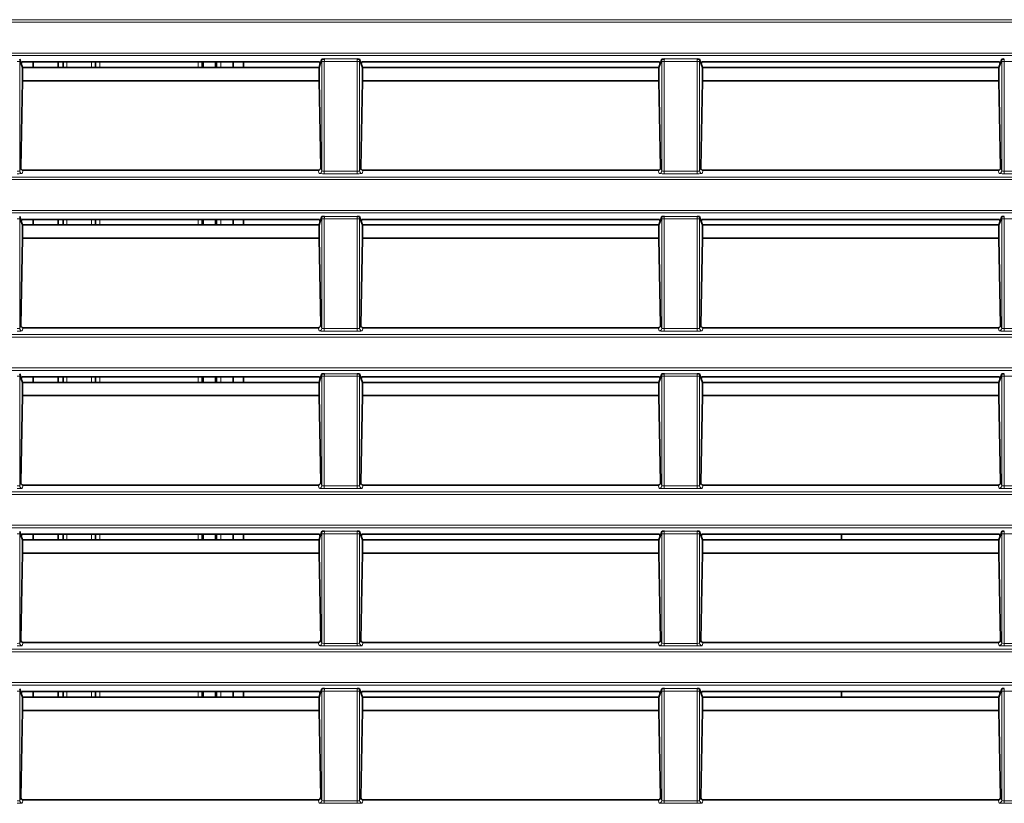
# Model space of a CAD drawing. Header units: millimetres. Extents: x 0 to 1118, y 0 to 864.
# Tile 124 of 256: x 163 to 183, y 489 to 505. Entities that reach past the tile are written whole.
import ezdxf

# ---------------------------------------------------------------- set-up
doc = ezdxf.new("R2010")
doc.units = ezdxf.units.MM

msp = doc.modelspace()

# ---------------------------------------------------------------- linework, layer by layer
at = {"color": 7, "linetype": 'Continuous', "lineweight": 18}
for p, q in [((35.9277, 504.8789), (225.0705, 504.8789)), ((225.0705, 504.829), (35.9277, 504.829)), ((35.9277, 504.2164), (225.0705, 504.2164)), ((225.0705, 504.1664), (35.9277, 504.1664)), ((163.375, 504.0494), (163.325, 504.0494)), ((163.375, 504.0494), (163.375, 501.8761)), ((164.3136, 504.0399), (164.3136, 503.9289)), ((164.8017, 503.9289), (164.8017, 504.0399)), ((164.8891, 503.9289), (164.8891, 504.0399)), ((164.964, 504.0399), (164.964, 503.9289)), ((166.9179, 503.9289), (166.9179, 504.0399)), ((166.9929, 504.0399), (166.9929, 503.9289)), ((167.2903, 503.9289), (167.2903, 504.0399)), ((167.3653, 504.0399), (167.3653, 503.9289)), ((169.4232, 504.0494), (169.3733, 504.0494)), ((169.3733, 501.8761), (169.3733, 504.0494)), ((170.075, 504.0494), (169.4232, 504.0494)), ((169.4232, 504.0494), (169.4232, 501.8709)), ((169.4249, 504.0993), (170.0733, 504.0993)), ((170.125, 504.0494), (170.075, 504.0494)), ((170.075, 501.8709), (170.075, 504.0494)), ((170.125, 504.0494), (170.125, 501.8761)), ((176.1732, 504.0494), (176.1233, 504.0494)), ((176.1233, 501.8761), (176.1233, 504.0494)), ((176.825, 504.0494), (176.1732, 504.0494)), ((176.1732, 504.0494), (176.1732, 501.8709)), ((176.1749, 504.0993), (176.8233, 504.0993)), ((176.875, 504.0494), (176.825, 504.0494)), ((176.825, 501.8709), (176.825, 504.0494)), ((176.875, 504.0494), (176.875, 501.8761)), ((182.9232, 504.0494), (182.8733, 504.0494)), ((182.8733, 501.8761), (182.8733, 504.0494)), ((183.575, 504.0494), (182.9232, 504.0494)), ((182.9232, 504.0494), (182.9232, 501.8709)), ((163.375, 501.8761), (163.3968, 501.9416)), ((163.4457, 501.8885), (163.425, 501.8261)), ((169.3233, 501.8261), (169.3025, 501.8885)), ((169.3514, 501.9416), (169.3733, 501.8761)), ((169.4232, 501.821), (169.4232, 501.8709)), ((169.4232, 501.8709), (170.075, 501.8709)), ((170.075, 501.821), (170.075, 501.8709)), ((170.125, 501.8761), (170.1468, 501.9416)), ((170.1957, 501.8885), (170.175, 501.8261)), ((176.0733, 501.8261), (176.0525, 501.8885)), ((176.1014, 501.9416), (176.1233, 501.8761)), ((176.1732, 501.821), (176.1732, 501.8709)), ((176.1732, 501.8709), (176.825, 501.8709)), ((176.825, 501.821), (176.825, 501.8709)), ((176.875, 501.8761), (176.8968, 501.9416)), ((176.9457, 501.8885), (176.925, 501.8261)), ((182.8233, 501.8261), (182.8025, 501.8885)), ((182.8514, 501.9416), (182.8733, 501.8761)), ((182.9232, 501.821), (182.9232, 501.8709)), ((182.9232, 501.8709), (183.575, 501.8709)), ((35.9277, 501.7539), (225.0705, 501.7539)), ((225.0705, 501.704), (35.9277, 501.704)), ((170.075, 501.821), (169.4232, 501.821)), ((176.825, 501.821), (176.1732, 501.821)), ((183.575, 501.821), (182.9232, 501.821)), ((35.9277, 501.0914), (225.0705, 501.0914)), ((225.0705, 501.0414), (35.9277, 501.0414)), ((163.375, 500.9244), (163.325, 500.9244)), ((163.375, 500.9244), (163.375, 498.7511)), ((164.3136, 500.9149), (164.3136, 500.8039)), ((164.8017, 500.8039), (164.8017, 500.9149)), ((164.8891, 500.8039), (164.8891, 500.9149)), ((164.964, 500.9149), (164.964, 500.8039)), ((166.9179, 500.8039), (166.9179, 500.9149)), ((166.9929, 500.9149), (166.9929, 500.8039)), ((167.2903, 500.8039), (167.2903, 500.9149)), ((167.3653, 500.9149), (167.3653, 500.8039)), ((169.4232, 500.9244), (169.3733, 500.9244)), ((169.3733, 498.7511), (169.3733, 500.9244)), ((170.075, 500.9244), (169.4232, 500.9244)), ((169.4232, 500.9244), (169.4232, 498.7459)), ((169.4249, 500.9743), (170.0733, 500.9743)), ((170.125, 500.9244), (170.075, 500.9244)), ((170.075, 498.7459), (170.075, 500.9244)), ((170.125, 500.9244), (170.125, 498.7511)), ((176.1732, 500.9244), (176.1233, 500.9244)), ((176.1233, 498.7511), (176.1233, 500.9244)), ((176.825, 500.9244), (176.1732, 500.9244)), ((176.1732, 500.9244), (176.1732, 498.7459)), ((176.1749, 500.9743), (176.8233, 500.9743)), ((176.875, 500.9244), (176.825, 500.9244)), ((176.825, 498.7459), (176.825, 500.9244)), ((176.875, 500.9244), (176.875, 498.7511)), ((182.9232, 500.9244), (182.8733, 500.9244)), ((182.8733, 498.7511), (182.8733, 500.9244)), ((183.575, 500.9244), (182.9232, 500.9244)), ((182.9232, 500.9244), (182.9232, 498.7459)), ((163.375, 498.7511), (163.3968, 498.8166)), ((163.4457, 498.7635), (163.425, 498.7011)), ((169.3233, 498.7011), (169.3025, 498.7635)), ((169.3514, 498.8166), (169.3733, 498.7511)), ((169.4232, 498.696), (169.4232, 498.7459)), ((169.4232, 498.7459), (170.075, 498.7459)), ((170.075, 498.696), (170.075, 498.7459)), ((170.125, 498.7511), (170.1468, 498.8166)), ((170.1957, 498.7635), (170.175, 498.7011)), ((176.0733, 498.7011), (176.0525, 498.7635)), ((176.1014, 498.8166), (176.1233, 498.7511)), ((176.1732, 498.696), (176.1732, 498.7459)), ((176.1732, 498.7459), (176.825, 498.7459)), ((176.825, 498.696), (176.825, 498.7459)), ((176.875, 498.7511), (176.8968, 498.8166)), ((176.9457, 498.7635), (176.925, 498.7011)), ((182.8233, 498.7011), (182.8025, 498.7635)), ((182.8514, 498.8166), (182.8733, 498.7511)), ((182.9232, 498.696), (182.9232, 498.7459)), ((182.9232, 498.7459), (183.575, 498.7459)), ((35.9277, 498.6289), (225.0705, 498.6289)), ((225.0705, 498.579), (35.9277, 498.579)), ((170.075, 498.696), (169.4232, 498.696)), ((176.825, 498.696), (176.1732, 498.696)), ((183.575, 498.696), (182.9232, 498.696)), ((35.9277, 497.9664), (225.0705, 497.9664)), ((225.0705, 497.9164), (35.9277, 497.9164)), ((163.375, 497.7994), (163.325, 497.7994)), ((163.375, 497.7994), (163.375, 495.6261)), ((164.3136, 497.7899), (164.3136, 497.6789)), ((164.8017, 497.6789), (164.8017, 497.7899)), ((164.8891, 497.6789), (164.8891, 497.7899)), ((164.964, 497.7899), (164.964, 497.6789)), ((166.9179, 497.6789), (166.9179, 497.7899)), ((166.9929, 497.7899), (166.9929, 497.6789)), ((167.2903, 497.6789), (167.2903, 497.7899)), ((167.3653, 497.7899), (167.3653, 497.6789)), ((169.4232, 497.7994), (169.3733, 497.7994)), ((169.3733, 495.6261), (169.3733, 497.7994)), ((170.075, 497.7994), (169.4232, 497.7994)), ((169.4232, 497.7994), (169.4232, 495.6209)), ((169.4249, 497.8493), (170.0733, 497.8493)), ((170.125, 497.7994), (170.075, 497.7994)), ((170.075, 495.6209), (170.075, 497.7994)), ((170.125, 497.7994), (170.125, 495.6261)), ((176.1732, 497.7994), (176.1233, 497.7994)), ((176.1233, 495.6261), (176.1233, 497.7994)), ((176.825, 497.7994), (176.1732, 497.7994)), ((176.1732, 497.7994), (176.1732, 495.6209)), ((176.1749, 497.8493), (176.8233, 497.8493)), ((176.875, 497.7994), (176.825, 497.7994)), ((176.825, 495.6209), (176.825, 497.7994)), ((176.875, 497.7994), (176.875, 495.6261)), ((182.9232, 497.7994), (182.8733, 497.7994)), ((182.8733, 495.6261), (182.8733, 497.7994)), ((183.575, 497.7994), (182.9232, 497.7994)), ((182.9232, 497.7994), (182.9232, 495.6209)), ((163.375, 495.6261), (163.3968, 495.6916)), ((163.4457, 495.6385), (163.425, 495.5761)), ((169.3233, 495.5761), (169.3025, 495.6385)), ((169.3514, 495.6916), (169.3733, 495.6261)), ((169.4232, 495.571), (169.4232, 495.6209)), ((169.4232, 495.6209), (170.075, 495.6209)), ((170.075, 495.571), (170.075, 495.6209)), ((170.125, 495.6261), (170.1468, 495.6916)), ((170.1957, 495.6385), (170.175, 495.5761)), ((176.0733, 495.5761), (176.0525, 495.6385)), ((176.1014, 495.6916), (176.1233, 495.6261)), ((176.1732, 495.571), (176.1732, 495.6209)), ((176.1732, 495.6209), (176.825, 495.6209)), ((176.825, 495.571), (176.825, 495.6209)), ((176.875, 495.6261), (176.8968, 495.6916)), ((176.9457, 495.6385), (176.925, 495.5761)), ((182.8233, 495.5761), (182.8025, 495.6385)), ((182.8514, 495.6916), (182.8733, 495.6261)), ((182.9232, 495.571), (182.9232, 495.6209)), ((182.9232, 495.6209), (183.575, 495.6209)), ((35.9277, 495.5039), (225.0705, 495.5039)), ((225.0705, 495.454), (35.9277, 495.454)), ((170.075, 495.571), (169.4232, 495.571)), ((176.825, 495.571), (176.1732, 495.571)), ((183.575, 495.571), (182.9232, 495.571)), ((35.9277, 494.8414), (225.0705, 494.8414)), ((225.0705, 494.7914), (35.9277, 494.7914)), ((163.375, 494.6744), (163.325, 494.6744)), ((163.375, 494.6744), (163.375, 492.5011)), ((164.3136, 494.6649), (164.3136, 494.5539)), ((164.8017, 494.5539), (164.8017, 494.6649)), ((164.8891, 494.5539), (164.8891, 494.6649)), ((164.964, 494.6649), (164.964, 494.5539)), ((166.9179, 494.5539), (166.9179, 494.6649)), ((166.9929, 494.6649), (166.9929, 494.5539)), ((167.2903, 494.5539), (167.2903, 494.6649)), ((167.3653, 494.6649), (167.3653, 494.5539)), ((169.4232, 494.6744), (169.3733, 494.6744)), ((169.3733, 492.5011), (169.3733, 494.6744)), ((170.075, 494.6744), (169.4232, 494.6744)), ((169.4232, 494.6744), (169.4232, 492.4959)), ((169.4249, 494.7243), (170.0733, 494.7243)), ((170.125, 494.6744), (170.075, 494.6744)), ((170.075, 492.4959), (170.075, 494.6744)), ((170.125, 494.6744), (170.125, 492.5011)), ((176.1732, 494.6744), (176.1233, 494.6744)), ((176.1233, 492.5011), (176.1233, 494.6744)), ((176.825, 494.6744), (176.1732, 494.6744)), ((176.1732, 494.6744), (176.1732, 492.4959)), ((176.1749, 494.7243), (176.8233, 494.7243)), ((176.875, 494.6744), (176.825, 494.6744)), ((176.825, 492.4959), (176.825, 494.6744)), ((176.875, 494.6744), (176.875, 492.5011)), ((182.9232, 494.6744), (182.8733, 494.6744)), ((182.8733, 492.5011), (182.8733, 494.6744)), ((183.575, 494.6744), (182.9232, 494.6744)), ((182.9232, 494.6744), (182.9232, 492.4959)), ((163.375, 492.5011), (163.3968, 492.5666)), ((163.4457, 492.5135), (163.425, 492.4511)), ((169.3233, 492.4511), (169.3025, 492.5135)), ((169.3514, 492.5666), (169.3733, 492.5011)), ((169.4232, 492.446), (169.4232, 492.4959)), ((169.4232, 492.4959), (170.075, 492.4959)), ((170.075, 492.446), (170.075, 492.4959)), ((170.125, 492.5011), (170.1468, 492.5666)), ((170.1957, 492.5135), (170.175, 492.4511)), ((176.0733, 492.4511), (176.0525, 492.5135)), ((176.1014, 492.5666), (176.1233, 492.5011)), ((176.1732, 492.446), (176.1732, 492.4959)), ((176.1732, 492.4959), (176.825, 492.4959)), ((176.825, 492.446), (176.825, 492.4959)), ((176.875, 492.5011), (176.8968, 492.5666)), ((176.9457, 492.5135), (176.925, 492.4511)), ((182.8233, 492.4511), (182.8025, 492.5135)), ((182.8514, 492.5666), (182.8733, 492.5011)), ((182.9232, 492.446), (182.9232, 492.4959)), ((182.9232, 492.4959), (183.575, 492.4959)), ((35.9277, 492.3789), (225.0705, 492.3789)), ((225.0705, 492.329), (35.9277, 492.329)), ((170.075, 492.446), (169.4232, 492.446)), ((176.825, 492.446), (176.1732, 492.446)), ((183.575, 492.446), (182.9232, 492.446)), ((35.9277, 491.7164), (225.0705, 491.7164)), ((225.0705, 491.6664), (35.9277, 491.6664)), ((163.375, 491.5494), (163.325, 491.5494)), ((163.375, 491.5494), (163.375, 489.3761)), ((164.3136, 491.5399), (164.3136, 491.4289)), ((164.8017, 491.4289), (164.8017, 491.5399)), ((164.8891, 491.4289), (164.8891, 491.5399)), ((164.964, 491.5399), (164.964, 491.4289)), ((166.9179, 491.4289), (166.9179, 491.5399)), ((166.9929, 491.5399), (166.9929, 491.4289)), ((167.2903, 491.4289), (167.2903, 491.5399)), ((167.3653, 491.5399), (167.3653, 491.4289)), ((169.4232, 491.5494), (169.3733, 491.5494)), ((169.3733, 489.3761), (169.3733, 491.5494)), ((170.075, 491.5494), (169.4232, 491.5494)), ((169.4232, 491.5494), (169.4232, 489.3709)), ((169.4249, 491.5993), (170.0733, 491.5993)), ((170.125, 491.5494), (170.075, 491.5494)), ((170.075, 489.3709), (170.075, 491.5494)), ((170.125, 491.5494), (170.125, 489.3761)), ((176.1732, 491.5494), (176.1233, 491.5494)), ((176.1233, 489.3761), (176.1233, 491.5494)), ((176.825, 491.5494), (176.1732, 491.5494)), ((176.1732, 491.5494), (176.1732, 489.3709)), ((176.1749, 491.5993), (176.8233, 491.5993)), ((176.875, 491.5494), (176.825, 491.5494)), ((176.825, 489.3709), (176.825, 491.5494)), ((176.875, 491.5494), (176.875, 489.3761)), ((182.9232, 491.5494), (182.8733, 491.5494)), ((182.8733, 489.3761), (182.8733, 491.5494)), ((183.575, 491.5494), (182.9232, 491.5494)), ((182.9232, 491.5494), (182.9232, 489.3709)), ((163.375, 489.3761), (163.3968, 489.4416)), ((163.4457, 489.3885), (163.425, 489.3261)), ((169.3233, 489.3261), (169.3025, 489.3885)), ((169.3514, 489.4416), (169.3733, 489.3761)), ((169.4232, 489.321), (169.4232, 489.3709)), ((169.4232, 489.3709), (170.075, 489.3709)), ((170.075, 489.321), (170.075, 489.3709)), ((170.125, 489.3761), (170.1468, 489.4416)), ((170.1957, 489.3885), (170.175, 489.3261)), ((176.0733, 489.3261), (176.0525, 489.3885)), ((176.1014, 489.4416), (176.1233, 489.3761)), ((176.1732, 489.321), (176.1732, 489.3709)), ((176.1732, 489.3709), (176.825, 489.3709)), ((176.825, 489.321), (176.825, 489.3709)), ((176.875, 489.3761), (176.8968, 489.4416)), ((176.9457, 489.3885), (176.925, 489.3261)), ((182.8233, 489.3261), (182.8025, 489.3885)), ((182.8514, 489.4416), (182.8733, 489.3761)), ((182.9232, 489.321), (182.9232, 489.3709)), ((182.9232, 489.3709), (183.575, 489.3709)), ((170.075, 489.321), (169.4232, 489.321)), ((176.825, 489.321), (176.1732, 489.321)), ((183.575, 489.321), (182.9232, 489.321))]:
    msp.add_line(p, q, dxfattribs=at)
at = {"color": 7, "linetype": 'Continuous', "lineweight": 35}
for p, q in [((163.3748, 504.0949), (163.4065, 503.9996)), ((163.4199, 504.0399), (163.4065, 503.9996)), ((169.3283, 504.0399), (163.4199, 504.0399)), ((163.6416, 504.0399), (163.6416, 503.9289)), ((164.1416, 504.0399), (164.1416, 503.9289)), ((164.2386, 503.9289), (164.2386, 504.0399)), ((164.8767, 504.0399), (164.8767, 503.9289)), ((167.016, 503.9289), (167.016, 504.0399)), ((167.2601, 503.9289), (167.2601, 504.0399)), ((167.6141, 504.0399), (167.6141, 503.9289)), ((167.8216, 503.9289), (167.8216, 504.0399)), ((169.3283, 504.0399), (169.3417, 503.9996)), ((169.3417, 503.9996), (169.3734, 504.0949)), ((170.1248, 504.0949), (170.1565, 503.9996)), ((170.1699, 504.0399), (170.1565, 503.9996)), ((176.0783, 504.0399), (170.1699, 504.0399)), ((176.0783, 504.0399), (176.0917, 503.9996)), ((176.0917, 503.9996), (176.1234, 504.0949)), ((176.8748, 504.0949), (176.9065, 503.9996)), ((176.9199, 504.0399), (176.9065, 503.9996)), ((182.8283, 504.0399), (176.9199, 504.0399)), ((182.8283, 504.0399), (182.8417, 503.9996)), ((182.8417, 503.9996), (182.8734, 504.0949)), ((163.4065, 503.9996), (163.4302, 503.9285)), ((169.3182, 503.9289), (163.43, 503.9289)), ((163.4302, 503.9285), (163.4302, 503.6648)), ((169.318, 503.9285), (169.3417, 503.9996)), ((169.318, 503.6648), (169.318, 503.9285)), ((170.1565, 503.9996), (170.1802, 503.9285)), ((176.0682, 503.9289), (170.18, 503.9289)), ((170.1802, 503.9285), (170.1802, 503.6648)), ((176.068, 503.9285), (176.0917, 503.9996)), ((176.068, 503.6648), (176.068, 503.9285)), ((176.9065, 503.9996), (176.9302, 503.9285)), ((182.8182, 503.9289), (176.93, 503.9289)), ((176.9302, 503.9285), (176.9302, 503.6648)), ((182.818, 503.9285), (182.8417, 503.9996)), ((182.818, 503.6648), (182.818, 503.9285)), ((163.4302, 503.6648), (163.3968, 501.9416)), ((169.318, 503.6648), (163.4302, 503.6648)), ((169.3514, 501.9416), (169.318, 503.6648)), ((170.1802, 503.6648), (170.1468, 501.9416)), ((176.068, 503.6648), (170.1802, 503.6648)), ((176.1014, 501.9416), (176.068, 503.6648)), ((176.9302, 503.6648), (176.8968, 501.9416)), ((182.818, 503.6648), (176.9302, 503.6648)), ((182.8514, 501.9416), (182.818, 503.6648)), ((169.3025, 501.8885), (163.4457, 501.8885)), ((176.0525, 501.8885), (170.1957, 501.8885)), ((182.8025, 501.8885), (176.9457, 501.8885)), ((163.3748, 500.9699), (163.4065, 500.8746)), ((163.4199, 500.9149), (163.4065, 500.8746)), ((163.4065, 500.8746), (163.4302, 500.8035)), ((169.3283, 500.9149), (163.4199, 500.9149)), ((163.6416, 500.9149), (163.6416, 500.8039)), ((164.1416, 500.9149), (164.1416, 500.8039)), ((164.2386, 500.8039), (164.2386, 500.9149)), ((164.8767, 500.9149), (164.8767, 500.8039)), ((167.016, 500.8039), (167.016, 500.9149)), ((167.2601, 500.8039), (167.2601, 500.9149)), ((167.6141, 500.9149), (167.6141, 500.8039)), ((167.8216, 500.8039), (167.8216, 500.9149)), ((169.318, 500.8035), (169.3417, 500.8746)), ((169.3283, 500.9149), (169.3417, 500.8746)), ((169.3417, 500.8746), (169.3734, 500.9699)), ((170.1248, 500.9699), (170.1565, 500.8746)), ((170.1699, 500.9149), (170.1565, 500.8746)), ((170.1565, 500.8746), (170.1802, 500.8035)), ((176.0783, 500.9149), (170.1699, 500.9149)), ((176.068, 500.8035), (176.0917, 500.8746)), ((176.0783, 500.9149), (176.0917, 500.8746)), ((176.0917, 500.8746), (176.1234, 500.9699)), ((176.8748, 500.9699), (176.9065, 500.8746)), ((176.9199, 500.9149), (176.9065, 500.8746)), ((176.9065, 500.8746), (176.9302, 500.8035)), ((182.8283, 500.9149), (176.9199, 500.9149)), ((182.818, 500.8035), (182.8417, 500.8746)), ((182.8283, 500.9149), (182.8417, 500.8746)), ((182.8417, 500.8746), (182.8734, 500.9699)), ((169.3182, 500.8039), (163.43, 500.8039)), ((163.4302, 500.8035), (163.4302, 500.5398)), ((169.318, 500.5398), (169.318, 500.8035)), ((176.0682, 500.8039), (170.18, 500.8039)), ((170.1802, 500.8035), (170.1802, 500.5398)), ((176.068, 500.5398), (176.068, 500.8035)), ((182.8182, 500.8039), (176.93, 500.8039)), ((176.9302, 500.8035), (176.9302, 500.5398)), ((182.818, 500.5398), (182.818, 500.8035)), ((163.4302, 500.5398), (163.3968, 498.8166)), ((169.318, 500.5398), (163.4302, 500.5398)), ((169.3514, 498.8166), (169.318, 500.5398)), ((170.1802, 500.5398), (170.1468, 498.8166)), ((176.068, 500.5398), (170.1802, 500.5398)), ((176.1014, 498.8166), (176.068, 500.5398)), ((176.9302, 500.5398), (176.8968, 498.8166)), ((182.818, 500.5398), (176.9302, 500.5398)), ((182.8514, 498.8166), (182.818, 500.5398)), ((169.3025, 498.7635), (163.4457, 498.7635)), ((176.0525, 498.7635), (170.1957, 498.7635)), ((182.8025, 498.7635), (176.9457, 498.7635)), ((163.3748, 497.8449), (163.4065, 497.7496)), ((163.4199, 497.7899), (163.4065, 497.7496)), ((163.4065, 497.7496), (163.4302, 497.6785)), ((169.3283, 497.7899), (163.4199, 497.7899)), ((163.6416, 497.7899), (163.6416, 497.6789)), ((164.1416, 497.7899), (164.1416, 497.6789)), ((164.2386, 497.6789), (164.2386, 497.7899)), ((164.8767, 497.7899), (164.8767, 497.6789)), ((167.016, 497.6789), (167.016, 497.7899)), ((167.2601, 497.6789), (167.2601, 497.7899)), ((167.6141, 497.7899), (167.6141, 497.6789)), ((167.8216, 497.6789), (167.8216, 497.7899)), ((169.318, 497.6785), (169.3417, 497.7496)), ((169.3283, 497.7899), (169.3417, 497.7496)), ((169.3417, 497.7496), (169.3734, 497.8449)), ((170.1248, 497.8449), (170.1565, 497.7496)), ((170.1699, 497.7899), (170.1565, 497.7496)), ((170.1565, 497.7496), (170.1802, 497.6785)), ((176.0783, 497.7899), (170.1699, 497.7899)), ((176.068, 497.6785), (176.0917, 497.7496)), ((176.0783, 497.7899), (176.0917, 497.7496)), ((176.0917, 497.7496), (176.1234, 497.8449)), ((176.8748, 497.8449), (176.9065, 497.7496)), ((176.9199, 497.7899), (176.9065, 497.7496)), ((176.9065, 497.7496), (176.9302, 497.6785)), ((182.8283, 497.7899), (176.9199, 497.7899)), ((182.818, 497.6785), (182.8417, 497.7496)), ((182.8283, 497.7899), (182.8417, 497.7496)), ((182.8417, 497.7496), (182.8734, 497.8449)), ((169.3182, 497.6789), (163.43, 497.6789)), ((163.4302, 497.6785), (163.4302, 497.4148)), ((169.318, 497.4148), (169.318, 497.6785)), ((176.0682, 497.6789), (170.18, 497.6789)), ((170.1802, 497.6785), (170.1802, 497.4148)), ((176.068, 497.4148), (176.068, 497.6785)), ((182.8182, 497.6789), (176.93, 497.6789)), ((176.9302, 497.6785), (176.9302, 497.4148)), ((182.818, 497.4148), (182.818, 497.6785)), ((163.4302, 497.4148), (163.3968, 495.6916)), ((169.318, 497.4148), (163.4302, 497.4148)), ((169.3514, 495.6916), (169.318, 497.4148)), ((170.1802, 497.4148), (170.1468, 495.6916)), ((176.068, 497.4148), (170.1802, 497.4148)), ((176.1014, 495.6916), (176.068, 497.4148)), ((176.9302, 497.4148), (176.8968, 495.6916)), ((182.818, 497.4148), (176.9302, 497.4148)), ((182.8514, 495.6916), (182.818, 497.4148)), ((169.3025, 495.6385), (163.4457, 495.6385)), ((176.0525, 495.6385), (170.1957, 495.6385)), ((182.8025, 495.6385), (176.9457, 495.6385)), ((163.3748, 494.7199), (163.4065, 494.6246)), ((163.4199, 494.6649), (163.4065, 494.6246)), ((163.4065, 494.6246), (163.4302, 494.5535)), ((169.3283, 494.6649), (163.4199, 494.6649)), ((163.6416, 494.6649), (163.6416, 494.5539)), ((164.1416, 494.6649), (164.1416, 494.5539)), ((164.2386, 494.5539), (164.2386, 494.6649)), ((164.8767, 494.6649), (164.8767, 494.5539)), ((167.016, 494.5539), (167.016, 494.6649)), ((167.2601, 494.5539), (167.2601, 494.6649)), ((167.6141, 494.6649), (167.6141, 494.5539)), ((167.8216, 494.5539), (167.8216, 494.6649)), ((169.318, 494.5535), (169.3417, 494.6246)), ((169.3283, 494.6649), (169.3417, 494.6246)), ((169.3417, 494.6246), (169.3734, 494.7199)), ((170.1248, 494.7199), (170.1565, 494.6246)), ((170.1699, 494.6649), (170.1565, 494.6246)), ((170.1565, 494.6246), (170.1802, 494.5535)), ((176.0783, 494.6649), (170.1699, 494.6649)), ((176.068, 494.5535), (176.0917, 494.6246)), ((176.0783, 494.6649), (176.0917, 494.6246)), ((176.0917, 494.6246), (176.1234, 494.7199)), ((176.8748, 494.7199), (176.9065, 494.6246)), ((176.9199, 494.6649), (176.9065, 494.6246)), ((176.9065, 494.6246), (176.9302, 494.5535)), ((182.8283, 494.6649), (176.9199, 494.6649)), ((179.6941, 494.6649), (179.6941, 494.5539)), ((182.818, 494.5535), (182.8417, 494.6246)), ((182.8283, 494.6649), (182.8417, 494.6246)), ((182.8417, 494.6246), (182.8734, 494.7199)), ((169.3182, 494.5539), (163.43, 494.5539)), ((163.4302, 494.5535), (163.4302, 494.2898)), ((169.318, 494.2898), (169.318, 494.5535)), ((176.0682, 494.5539), (170.18, 494.5539)), ((170.1802, 494.5535), (170.1802, 494.2898)), ((176.068, 494.2898), (176.068, 494.5535)), ((182.8182, 494.5539), (176.93, 494.5539)), ((176.9302, 494.5535), (176.9302, 494.2898)), ((182.818, 494.2898), (182.818, 494.5535)), ((163.4302, 494.2898), (163.3968, 492.5666)), ((169.318, 494.2898), (163.4302, 494.2898)), ((169.3514, 492.5666), (169.318, 494.2898)), ((170.1802, 494.2898), (170.1468, 492.5666)), ((176.068, 494.2898), (170.1802, 494.2898)), ((176.1014, 492.5666), (176.068, 494.2898)), ((176.9302, 494.2898), (176.8968, 492.5666)), ((182.818, 494.2898), (176.9302, 494.2898)), ((182.8514, 492.5666), (182.818, 494.2898)), ((169.3025, 492.5135), (163.4457, 492.5135)), ((176.0525, 492.5135), (170.1957, 492.5135)), ((182.8025, 492.5135), (176.9457, 492.5135)), ((163.3748, 491.5949), (163.4065, 491.4996)), ((163.4199, 491.5399), (163.4065, 491.4996)), ((163.4065, 491.4996), (163.4302, 491.4285)), ((169.3283, 491.5399), (163.4199, 491.5399)), ((163.6416, 491.5399), (163.6416, 491.4289)), ((164.1416, 491.5399), (164.1416, 491.4289)), ((164.2386, 491.4289), (164.2386, 491.5399)), ((164.8767, 491.5399), (164.8767, 491.4289)), ((167.016, 491.4289), (167.016, 491.5399)), ((167.2601, 491.4289), (167.2601, 491.5399)), ((167.6141, 491.5399), (167.6141, 491.4289)), ((167.8216, 491.4289), (167.8216, 491.5399)), ((169.318, 491.4285), (169.3417, 491.4996)), ((169.3283, 491.5399), (169.3417, 491.4996)), ((169.3417, 491.4996), (169.3734, 491.5949)), ((170.1248, 491.5949), (170.1565, 491.4996)), ((170.1699, 491.5399), (170.1565, 491.4996)), ((170.1565, 491.4996), (170.1802, 491.4285)), ((176.0783, 491.5399), (170.1699, 491.5399)), ((176.068, 491.4285), (176.0917, 491.4996)), ((176.0783, 491.5399), (176.0917, 491.4996)), ((176.0917, 491.4996), (176.1234, 491.5949)), ((176.8748, 491.5949), (176.9065, 491.4996)), ((176.9199, 491.5399), (176.9065, 491.4996)), ((176.9065, 491.4996), (176.9302, 491.4285)), ((182.8283, 491.5399), (176.9199, 491.5399)), ((179.6941, 491.5399), (179.6941, 491.4289)), ((182.818, 491.4285), (182.8417, 491.4996)), ((182.8283, 491.5399), (182.8417, 491.4996)), ((182.8417, 491.4996), (182.8734, 491.5949)), ((169.3182, 491.4289), (163.43, 491.4289)), ((163.4302, 491.4285), (163.4302, 491.1648)), ((169.318, 491.1648), (169.318, 491.4285)), ((176.0682, 491.4289), (170.18, 491.4289)), ((170.1802, 491.4285), (170.1802, 491.1648)), ((176.068, 491.1648), (176.068, 491.4285)), ((182.8182, 491.4289), (176.93, 491.4289)), ((176.9302, 491.4285), (176.9302, 491.1648)), ((182.818, 491.1648), (182.818, 491.4285)), ((163.4302, 491.1648), (163.3968, 489.4416)), ((169.318, 491.1648), (163.4302, 491.1648)), ((169.3514, 489.4416), (169.318, 491.1648)), ((170.1802, 491.1648), (170.1468, 489.4416)), ((176.068, 491.1648), (170.1802, 491.1648)), ((176.1014, 489.4416), (176.068, 491.1648)), ((176.9302, 491.1648), (176.8968, 489.4416)), ((182.818, 491.1648), (176.9302, 491.1648)), ((182.8514, 489.4416), (182.818, 491.1648)), ((169.3025, 489.3885), (163.4457, 489.3885)), ((176.0525, 489.3885), (170.1957, 489.3885)), ((182.8025, 489.3885), (176.9457, 489.3885))]:
    msp.add_line(p, q, dxfattribs=at)
at = {"color": 7, "linetype": 'Continuous', "lineweight": 18}
for centre, start, end in [((163.425, 501.8762), 180.09622, 269.97363), ((169.3232, 501.8762), 270.02637, 359.90378), ((170.175, 501.8762), 180.09622, 269.97363), ((176.0732, 501.8762), 270.02637, 359.90378), ((176.925, 501.8762), 180.09622, 269.97363), ((182.8232, 501.8762), 270.02637, 359.90378), ((163.425, 498.7512), 180.09622, 269.97363), ((169.3232, 498.7512), 270.02637, 359.90378), ((170.175, 498.7512), 180.09622, 269.97363), ((176.0732, 498.7512), 270.02637, 359.90378), ((176.925, 498.7512), 180.09622, 269.97363), ((182.8232, 498.7512), 270.02637, 359.90378), ((163.425, 495.6262), 180.09622, 269.97363), ((169.3232, 495.6262), 270.02637, 359.90378), ((170.175, 495.6262), 180.09622, 269.97363), ((176.0732, 495.6262), 270.02637, 359.90378), ((176.925, 495.6262), 180.09622, 269.97363), ((182.8232, 495.6262), 270.02637, 359.90378), ((163.425, 492.5012), 180.09622, 269.97363), ((169.3232, 492.5012), 270.02637, 359.90378), ((170.175, 492.5012), 180.09622, 269.97363), ((176.0732, 492.5012), 270.02637, 359.90378), ((176.925, 492.5012), 180.09622, 269.97363), ((182.8232, 492.5012), 270.02637, 359.90378), ((163.425, 489.3762), 180.09622, 269.97363), ((169.3232, 489.3762), 270.02637, 359.90378), ((170.175, 489.3762), 180.09622, 269.97363), ((176.0732, 489.3762), 270.02637, 359.90378), ((176.925, 489.3762), 180.09622, 269.97363), ((182.8232, 489.3762), 270.02637, 359.90378)]:
    msp.add_arc(centre, 0.05, start, end, dxfattribs=at)
for centre, major_axis, ratio, start_param, end_param in [((163.3732, 504.0494), (0, 0.1), 0.0174551, 4.712389, 5.1841553), ((169.375, 504.0494), (0, 0.1), 0.0174551, 1.09903, 1.5707963), ((169.425, 504.0494), (0, 0.05), 0.0349101, 0.0523599, 1.5707963), ((170.0732, 504.0494), (0, 0.05), 0.0349101, 4.712389, 6.2308254), ((170.1232, 504.0494), (0, 0.1), 0.0174551, 4.712389, 5.1841553), ((176.125, 504.0494), (0, 0.1), 0.0174551, 1.09903, 1.5707963), ((176.175, 504.0494), (0, 0.05), 0.0349101, 0.0523599, 1.5707963), ((176.8232, 504.0494), (0, 0.05), 0.0349101, 4.712389, 6.2308254), ((176.8732, 504.0494), (0, 0.1), 0.0174551, 4.712389, 5.1841553), ((182.875, 504.0494), (0, 0.1), 0.0174551, 1.09903, 1.5707963), ((182.925, 504.0494), (0, 0.05), 0.0349101, 0.0523599, 1.5707963), ((163.325, 501.8762), (0.05, 0), 0.1048156, 4.712389, 6.265732), ((169.4232, 501.8762), (0.05, 0), 0.1048156, 3.1590459, 4.712389), ((170.075, 501.8762), (0.05, 0), 0.1048156, 4.712389, 6.265732), ((176.1732, 501.8762), (0.05, 0), 0.1048156, 3.1590459, 4.712389), ((176.825, 501.8762), (0.05, 0), 0.1048156, 4.712389, 6.265732), ((182.9232, 501.8762), (0.05, 0), 0.1048156, 3.1590459, 4.712389), ((163.325, 501.8262), (0.1, 0), 0.0524078, 4.712389, 6.265732), ((169.4232, 501.8262), (0.1, 0), 0.0524078, 3.1590459, 4.712389), ((170.075, 501.8262), (0.1, 0), 0.0524078, 4.712389, 6.265732), ((176.1732, 501.8262), (0.1, 0), 0.0524078, 3.1590459, 4.712389), ((176.825, 501.8262), (0.1, 0), 0.0524078, 4.712389, 6.265732), ((182.9232, 501.8262), (0.1, 0), 0.0524078, 3.1590459, 4.712389), ((163.3732, 500.9244), (0, 0.1), 0.0174551, 4.712389, 5.1841553), ((169.375, 500.9244), (0, 0.1), 0.0174551, 1.09903, 1.5707963), ((169.425, 500.9244), (0, 0.05), 0.0349101, 0.0523599, 1.5707963), ((170.0732, 500.9244), (0, 0.05), 0.0349101, 4.712389, 6.2308254), ((170.1232, 500.9244), (0, 0.1), 0.0174551, 4.712389, 5.1841553), ((176.125, 500.9244), (0, 0.1), 0.0174551, 1.09903, 1.5707963), ((176.175, 500.9244), (0, 0.05), 0.0349101, 0.0523599, 1.5707963), ((176.8232, 500.9244), (0, 0.05), 0.0349101, 4.712389, 6.2308254), ((176.8732, 500.9244), (0, 0.1), 0.0174551, 4.712389, 5.1841553), ((182.875, 500.9244), (0, 0.1), 0.0174551, 1.09903, 1.5707963), ((182.925, 500.9244), (0, 0.05), 0.0349101, 0.0523599, 1.5707963), ((163.325, 498.7512), (0.05, 0), 0.1048156, 4.712389, 6.265732), ((169.4232, 498.7512), (0.05, 0), 0.1048156, 3.1590459, 4.712389), ((170.075, 498.7512), (0.05, 0), 0.1048156, 4.712389, 6.265732), ((176.1732, 498.7512), (0.05, 0), 0.1048156, 3.1590459, 4.712389), ((176.825, 498.7512), (0.05, 0), 0.1048156, 4.712389, 6.265732), ((182.9232, 498.7512), (0.05, 0), 0.1048156, 3.1590459, 4.712389), ((163.325, 498.7012), (0.1, 0), 0.0524078, 4.712389, 6.265732), ((169.4232, 498.7012), (0.1, 0), 0.0524078, 3.1590459, 4.712389), ((170.075, 498.7012), (0.1, 0), 0.0524078, 4.712389, 6.265732), ((176.1732, 498.7012), (0.1, 0), 0.0524078, 3.1590459, 4.712389), ((176.825, 498.7012), (0.1, 0), 0.0524078, 4.712389, 6.265732), ((182.9232, 498.7012), (0.1, 0), 0.0524078, 3.1590459, 4.712389), ((163.3732, 497.7994), (0, 0.1), 0.0174551, 4.712389, 5.1841553), ((169.375, 497.7994), (0, 0.1), 0.0174551, 1.09903, 1.5707963), ((169.425, 497.7994), (0, 0.05), 0.0349101, 0.0523599, 1.5707963), ((170.0732, 497.7994), (0, 0.05), 0.0349101, 4.712389, 6.2308254), ((170.1232, 497.7994), (0, 0.1), 0.0174551, 4.712389, 5.1841553), ((176.125, 497.7994), (0, 0.1), 0.0174551, 1.09903, 1.5707963), ((176.175, 497.7994), (0, 0.05), 0.0349101, 0.0523599, 1.5707963), ((176.8232, 497.7994), (0, 0.05), 0.0349101, 4.712389, 6.2308254), ((176.8732, 497.7994), (0, 0.1), 0.0174551, 4.712389, 5.1841553), ((182.875, 497.7994), (0, 0.1), 0.0174551, 1.09903, 1.5707963), ((182.925, 497.7994), (0, 0.05), 0.0349101, 0.0523599, 1.5707963), ((163.325, 495.6262), (0.05, 0), 0.1048156, 4.712389, 6.265732), ((169.4232, 495.6262), (0.05, 0), 0.1048156, 3.1590459, 4.712389), ((170.075, 495.6262), (0.05, 0), 0.1048156, 4.712389, 6.265732), ((176.1732, 495.6262), (0.05, 0), 0.1048156, 3.1590459, 4.712389), ((176.825, 495.6262), (0.05, 0), 0.1048156, 4.712389, 6.265732), ((182.9232, 495.6262), (0.05, 0), 0.1048156, 3.1590459, 4.712389), ((163.325, 495.5762), (0.1, 0), 0.0524078, 4.712389, 6.265732), ((169.4232, 495.5762), (0.1, 0), 0.0524078, 3.1590459, 4.712389), ((170.075, 495.5762), (0.1, 0), 0.0524078, 4.712389, 6.265732), ((176.1732, 495.5762), (0.1, 0), 0.0524078, 3.1590459, 4.712389), ((176.825, 495.5762), (0.1, 0), 0.0524078, 4.712389, 6.265732), ((182.9232, 495.5762), (0.1, 0), 0.0524078, 3.1590459, 4.712389), ((163.3732, 494.6744), (0, 0.1), 0.0174551, 4.712389, 5.1841553), ((169.375, 494.6744), (0, 0.1), 0.0174551, 1.09903, 1.5707963), ((169.425, 494.6744), (0, 0.05), 0.0349101, 0.0523599, 1.5707963), ((170.0732, 494.6744), (0, 0.05), 0.0349101, 4.712389, 6.2308254), ((170.1232, 494.6744), (0, 0.1), 0.0174551, 4.712389, 5.1841553), ((176.125, 494.6744), (0, 0.1), 0.0174551, 1.09903, 1.5707963), ((176.175, 494.6744), (0, 0.05), 0.0349101, 0.0523599, 1.5707963), ((176.8232, 494.6744), (0, 0.05), 0.0349101, 4.712389, 6.2308254), ((176.8732, 494.6744), (0, 0.1), 0.0174551, 4.712389, 5.1841553), ((182.875, 494.6744), (0, 0.1), 0.0174551, 1.09903, 1.5707963), ((182.925, 494.6744), (0, 0.05), 0.0349101, 0.0523599, 1.5707963), ((163.325, 492.5012), (0.05, 0), 0.1048156, 4.712389, 6.265732), ((169.4232, 492.5012), (0.05, 0), 0.1048156, 3.1590459, 4.712389), ((170.075, 492.5012), (0.05, 0), 0.1048156, 4.712389, 6.265732), ((176.1732, 492.5012), (0.05, 0), 0.1048156, 3.1590459, 4.712389), ((176.825, 492.5012), (0.05, 0), 0.1048156, 4.712389, 6.265732), ((182.9232, 492.5012), (0.05, 0), 0.1048156, 3.1590459, 4.712389), ((163.325, 492.4512), (0.1, 0), 0.0524078, 4.712389, 6.265732), ((169.4232, 492.4512), (0.1, 0), 0.0524078, 3.1590459, 4.712389), ((170.075, 492.4512), (0.1, 0), 0.0524078, 4.712389, 6.265732), ((176.1732, 492.4512), (0.1, 0), 0.0524078, 3.1590459, 4.712389), ((176.825, 492.4512), (0.1, 0), 0.0524078, 4.712389, 6.265732), ((182.9232, 492.4512), (0.1, 0), 0.0524078, 3.1590459, 4.712389), ((163.3732, 491.5494), (0, 0.1), 0.0174551, 4.712389, 5.1841553), ((169.375, 491.5494), (0, 0.1), 0.0174551, 1.09903, 1.5707963), ((169.425, 491.5494), (0, 0.05), 0.0349101, 0.0523599, 1.5707963), ((170.0732, 491.5494), (0, 0.05), 0.0349101, 4.712389, 6.2308254), ((170.1232, 491.5494), (0, 0.1), 0.0174551, 4.712389, 5.1841553), ((176.125, 491.5494), (0, 0.1), 0.0174551, 1.09903, 1.5707963), ((176.175, 491.5494), (0, 0.05), 0.0349101, 0.0523599, 1.5707963), ((176.8232, 491.5494), (0, 0.05), 0.0349101, 4.712389, 6.2308254), ((176.8732, 491.5494), (0, 0.1), 0.0174551, 4.712389, 5.1841553), ((182.875, 491.5494), (0, 0.1), 0.0174551, 1.09903, 1.5707963), ((182.925, 491.5494), (0, 0.05), 0.0349101, 0.0523599, 1.5707963), ((163.325, 489.3762), (0.05, 0), 0.1048156, 4.712389, 6.265732), ((169.4232, 489.3762), (0.05, 0), 0.1048156, 3.1590459, 4.712389), ((170.075, 489.3762), (0.05, 0), 0.1048156, 4.712389, 6.265732), ((176.1732, 489.3762), (0.05, 0), 0.1048156, 3.1590459, 4.712389), ((176.825, 489.3762), (0.05, 0), 0.1048156, 4.712389, 6.265732), ((182.9232, 489.3762), (0.05, 0), 0.1048156, 3.1590459, 4.712389), ((163.325, 489.3262), (0.1, 0), 0.0524078, 4.712389, 6.265732), ((169.4232, 489.3262), (0.1, 0), 0.0524078, 3.1590459, 4.712389), ((170.075, 489.3262), (0.1, 0), 0.0524078, 4.712389, 6.265732), ((176.1732, 489.3262), (0.1, 0), 0.0524078, 3.1590459, 4.712389), ((176.825, 489.3262), (0.1, 0), 0.0524078, 4.712389, 6.265732), ((182.9232, 489.3262), (0.1, 0), 0.0524078, 3.1590459, 4.712389)]:
    msp.add_ellipse(centre, major_axis=major_axis, ratio=ratio, start_param=start_param, end_param=end_param, dxfattribs=at)
at = {"color": 7, "linetype": 'Continuous', "lineweight": 35}
for centre, major_axis, start_param, end_param in [((163.4468, 501.9416), (0.009, 0.0525), 1.7308547, 3.3007376), ((169.3014, 501.9416), (-0.009, 0.0525), 2.9824477, 4.5523306), ((170.1968, 501.9416), (0.009, 0.0525), 1.7308547, 3.3007376), ((176.0514, 501.9416), (-0.009, 0.0525), 2.9824477, 4.5523306), ((176.9468, 501.9416), (0.009, 0.0525), 1.7308547, 3.3007376), ((182.8014, 501.9416), (-0.009, 0.0525), 2.9824477, 4.5523306), ((163.4468, 498.8166), (0.009, 0.0525), 1.7308547, 3.3007376), ((169.3014, 498.8166), (-0.009, 0.0525), 2.9824477, 4.5523306), ((170.1968, 498.8166), (0.009, 0.0525), 1.7308547, 3.3007376), ((176.0514, 498.8166), (-0.009, 0.0525), 2.9824477, 4.5523306), ((176.9468, 498.8166), (0.009, 0.0525), 1.7308547, 3.3007376), ((182.8014, 498.8166), (-0.009, 0.0525), 2.9824477, 4.5523306), ((163.4468, 495.6916), (0.009, 0.0525), 1.7308547, 3.3007376), ((169.3014, 495.6916), (-0.009, 0.0525), 2.9824477, 4.5523306), ((170.1968, 495.6916), (0.009, 0.0525), 1.7308547, 3.3007376), ((176.0514, 495.6916), (-0.009, 0.0525), 2.9824477, 4.5523306), ((176.9468, 495.6916), (0.009, 0.0525), 1.7308547, 3.3007376), ((182.8014, 495.6916), (-0.009, 0.0525), 2.9824477, 4.5523306), ((163.4468, 492.5666), (0.009, 0.0525), 1.7308547, 3.3007376), ((169.3014, 492.5666), (-0.009, 0.0525), 2.9824477, 4.5523306), ((170.1968, 492.5666), (0.009, 0.0525), 1.7308547, 3.3007376), ((176.0514, 492.5666), (-0.009, 0.0525), 2.9824477, 4.5523306), ((176.9468, 492.5666), (0.009, 0.0525), 1.7308547, 3.3007376), ((182.8014, 492.5666), (-0.009, 0.0525), 2.9824477, 4.5523306), ((163.4468, 489.4416), (0.009, 0.0525), 1.7308547, 3.3007376), ((169.3014, 489.4416), (-0.009, 0.0525), 2.9824477, 4.5523306), ((170.1968, 489.4416), (0.009, 0.0525), 1.7308547, 3.3007376), ((176.0514, 489.4416), (-0.009, 0.0525), 2.9824477, 4.5523306), ((176.9468, 489.4416), (0.009, 0.0525), 1.7308547, 3.3007376), ((182.8014, 489.4416), (-0.009, 0.0525), 2.9824477, 4.5523306)]:
    msp.add_ellipse(centre, major_axis=major_axis, ratio=0.9373981, start_param=start_param, end_param=end_param, dxfattribs=at)
for points in [[(169.3734, 504.0949), (169.3737, 504.0958), (169.3807, 504.0966), (169.4001, 504.0981), (169.4126, 504.0987), (169.4249, 504.0993)], [(170.1248, 504.0949), (170.1245, 504.0958), (170.1175, 504.0966), (170.0981, 504.0981), (170.0856, 504.0987), (170.0733, 504.0993)], [(176.1234, 504.0949), (176.1237, 504.0958), (176.1307, 504.0966), (176.1501, 504.0981), (176.1626, 504.0987), (176.1749, 504.0993)], [(176.8748, 504.0949), (176.8745, 504.0958), (176.8675, 504.0966), (176.8481, 504.0981), (176.8356, 504.0987), (176.8233, 504.0993)], [(182.8734, 504.0949), (182.8737, 504.0958), (182.8807, 504.0966), (182.9001, 504.0981), (182.9126, 504.0987), (182.9249, 504.0993)], [(169.3734, 500.9699), (169.3737, 500.9708), (169.3807, 500.9716), (169.4001, 500.9731), (169.4126, 500.9737), (169.4249, 500.9743)], [(170.1248, 500.9699), (170.1245, 500.9708), (170.1175, 500.9716), (170.0981, 500.9731), (170.0856, 500.9737), (170.0733, 500.9743)], [(176.1234, 500.9699), (176.1237, 500.9708), (176.1307, 500.9716), (176.1501, 500.9731), (176.1626, 500.9737), (176.1749, 500.9743)], [(176.8748, 500.9699), (176.8745, 500.9708), (176.8675, 500.9716), (176.8481, 500.9731), (176.8356, 500.9737), (176.8233, 500.9743)], [(182.8734, 500.9699), (182.8737, 500.9708), (182.8807, 500.9716), (182.9001, 500.9731), (182.9126, 500.9737), (182.9249, 500.9743)], [(169.3734, 497.8449), (169.3737, 497.8458), (169.3807, 497.8466), (169.4001, 497.8481), (169.4126, 497.8487), (169.4249, 497.8493)], [(170.1248, 497.8449), (170.1245, 497.8458), (170.1175, 497.8466), (170.0981, 497.8481), (170.0856, 497.8487), (170.0733, 497.8493)], [(176.1234, 497.8449), (176.1237, 497.8458), (176.1307, 497.8466), (176.1501, 497.8481), (176.1626, 497.8487), (176.1749, 497.8493)], [(176.8748, 497.8449), (176.8745, 497.8458), (176.8675, 497.8466), (176.8481, 497.8481), (176.8356, 497.8487), (176.8233, 497.8493)], [(182.8734, 497.8449), (182.8737, 497.8458), (182.8807, 497.8466), (182.9001, 497.8481), (182.9126, 497.8487), (182.9249, 497.8493)], [(169.3734, 494.7199), (169.3737, 494.7208), (169.3807, 494.7216), (169.4001, 494.7231), (169.4126, 494.7237), (169.4249, 494.7243)], [(170.1248, 494.7199), (170.1245, 494.7208), (170.1175, 494.7216), (170.0981, 494.7231), (170.0856, 494.7237), (170.0733, 494.7243)], [(176.1234, 494.7199), (176.1237, 494.7208), (176.1307, 494.7216), (176.1501, 494.7231), (176.1626, 494.7237), (176.1749, 494.7243)], [(176.8748, 494.7199), (176.8745, 494.7208), (176.8675, 494.7216), (176.8481, 494.7231), (176.8356, 494.7237), (176.8233, 494.7243)], [(182.8734, 494.7199), (182.8737, 494.7208), (182.8807, 494.7216), (182.9001, 494.7231), (182.9126, 494.7237), (182.9249, 494.7243)], [(169.3734, 491.5949), (169.3737, 491.5958), (169.3807, 491.5966), (169.4001, 491.5981), (169.4126, 491.5987), (169.4249, 491.5993)], [(170.1248, 491.5949), (170.1245, 491.5958), (170.1175, 491.5966), (170.0981, 491.5981), (170.0856, 491.5987), (170.0733, 491.5993)], [(176.1234, 491.5949), (176.1237, 491.5958), (176.1307, 491.5966), (176.1501, 491.5981), (176.1626, 491.5987), (176.1749, 491.5993)], [(176.8748, 491.5949), (176.8745, 491.5958), (176.8675, 491.5966), (176.8481, 491.5981), (176.8356, 491.5987), (176.8233, 491.5993)], [(182.8734, 491.5949), (182.8737, 491.5958), (182.8807, 491.5966), (182.9001, 491.5981), (182.9126, 491.5987), (182.9249, 491.5993)]]:
    msp.add_open_spline(points, degree=3, knots=[0, 0, 0, 0, 0.5, 0.5, 1, 1, 1, 1], dxfattribs=at)

doc.saveas('drawing.dxf')
